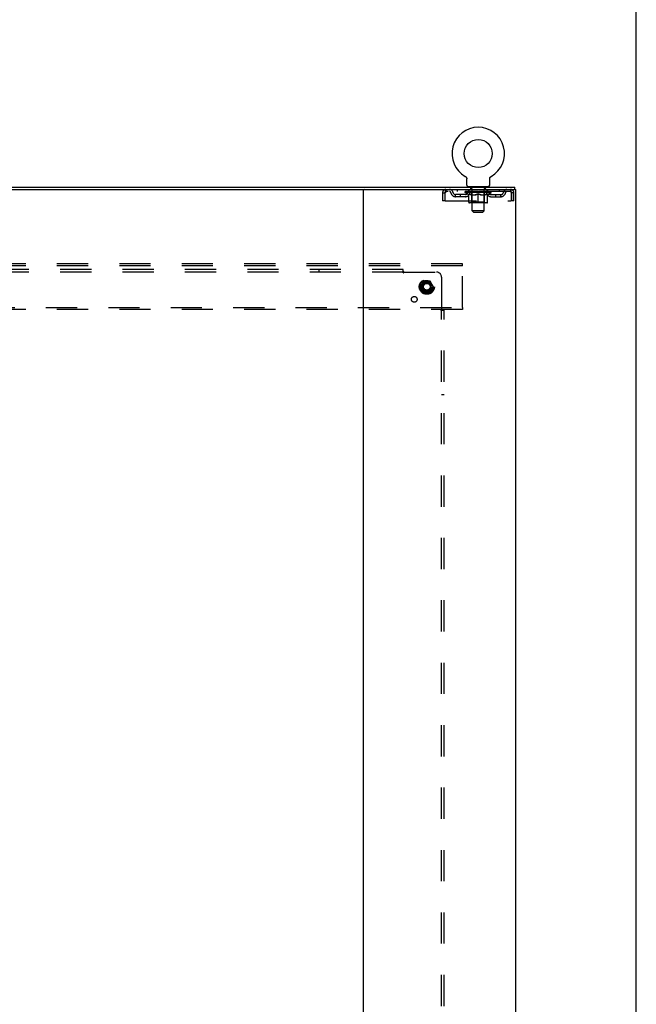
# Model space of a CAD drawing. Header units: inches. Extents: x 0 to 278, y 0 to 180.
# Tile 81 of 81: x 248 to 278, y 95 to 143. Entities that reach past the tile are written whole.
import ezdxf

# ---------------------------------------------------------------- set-up
doc = ezdxf.new("R2010")
doc.units = ezdxf.units.IN
doc.header["$LTSCALE"] = 15.310625
doc.header["$MEASUREMENT"] = 0
doc.linetypes.add('DOT', pattern=[0.2, 0.1, -0.1])
doc.linetypes.add('HIDDEN', pattern=[0.2, 0.1, -0.1])
doc.layers.get('0').update_dxf_attribs({"linetype": 'CONTINUOUS'})
doc.layers.add('DEFAULT_2', color=8, linetype='HIDDEN')
doc.layers.add('SUBPANEL', color=7, linetype='CONTINUOUS')

msp = doc.modelspace()

# ---------------------------------------------------------------- linework, layer by layer
at = {"color": 7, "linetype": 'Continuous'}
for p, q in [((278.375, 0), (278.375, 180.125)), ((269.98, 135.364), (269.98, 135.364)), ((269.98, 135.364), (269.984, 135.361)), ((269.982, 135.362), (269.981, 135.363)), ((269.984, 135.361), (269.988, 135.359)), ((269.988, 135.359), (269.992, 135.356)), ((269.992, 135.356), (269.997, 135.353)), ((269.996, 135.353), (270, 135.349)), ((270, 135.35), (270.004, 135.346)), ((270.004, 135.346), (270.008, 135.343)), ((270.008, 135.343), (270.012, 135.339)), ((270.012, 135.339), (270.015, 135.335)), ((270.015, 135.336), (270.018, 135.332)), ((270.018, 135.332), (270.022, 135.328)), ((270.022, 135.328), (270.025, 135.324)), ((270.025, 135.324), (270.028, 135.319)), ((270.028, 135.32), (270.03, 135.315)), ((270.03, 135.315), (270.033, 135.311)), ((270.033, 135.311), (270.036, 135.306)), ((270.035, 135.307), (270.038, 135.302)), ((270.038, 135.302), (270.04, 135.297)), ((270.04, 135.297), (270.042, 135.293)), ((270.042, 135.293), (270.044, 135.288)), ((270.044, 135.288), (270.045, 135.283)), ((270.045, 135.283), (270.047, 135.278)), ((270.047, 135.278), (270.048, 135.273)), ((270.048, 135.273), (270.049, 135.268)), ((270.049, 135.268), (270.05, 135.263)), ((270.05, 135.263), (270.051, 135.258)), ((270.051, 135.258), (270.052, 135.253)), ((270.052, 135.243), (270.052, 135.239)), ((270.052, 134.925), (270.052, 135.239)), ((271.177, 134.925), (271.177, 135.239)), ((271.178, 135.253), (271.179, 135.258)), ((271.178, 135.248), (271.178, 135.253)), ((271.179, 135.258), (271.18, 135.263)), ((271.18, 135.268), (271.182, 135.273)), ((271.18, 135.263), (271.18, 135.268)), ((271.182, 135.273), (271.183, 135.278)), ((271.183, 135.278), (271.184, 135.283)), ((271.184, 135.283), (271.186, 135.288)), ((271.186, 135.288), (271.188, 135.293)), ((271.19, 135.297), (271.192, 135.302)), ((271.192, 135.302), (271.194, 135.307)), ((271.194, 135.306), (271.197, 135.311)), ((271.197, 135.311), (271.199, 135.315)), ((271.199, 135.315), (271.202, 135.32)), ((271.202, 135.319), (271.205, 135.324)), ((271.205, 135.324), (271.208, 135.328)), ((271.208, 135.328), (271.211, 135.332)), ((271.211, 135.332), (271.215, 135.336)), ((271.218, 135.339), (271.222, 135.343)), ((271.225, 135.346), (271.229, 135.349)), ((271.233, 135.353), (271.237, 135.356)), ((271.237, 135.356), (271.242, 135.359)), ((271.242, 135.359), (271.246, 135.361)), ((271.242, 135.359), (271.243, 135.359)), ((271.246, 135.361), (271.25, 135.364)), ((271.249, 135.363), (271.247, 135.362)), ((270.115, 134.856), (270.115, 134.826)), ((271.115, 134.856), (270.115, 134.856)), ((271.115, 134.856), (271.115, 134.826)), ((272.417, 134.722), (272.417, 134.826)), ((202.179, 134.722), (265.009, 134.722)), ((272.408, 134.722), (272.379, 134.722))]:
    msp.add_line(p, q, dxfattribs=at)
at = {"color": 3, "linetype": 'Continuous'}
for p, q in [((194.771, 134.826), (272.417, 134.826)), ((264.969, 134.682), (264.969, 48.97)), ((265.009, 134.722), (272.379, 134.722)), ((272.408, 134.722), (272.469, 134.722)), ((272.469, 48.93), (272.469, 134.722))]:
    msp.add_line(p, q, dxfattribs=at)
at = {"color": 7, "linetype": 'Continuous'}
for points in [[(270.052, 135.253), (270.052, 135.248), (270.052, 135.243)], [(271.177, 135.239), (271.177, 135.243), (271.178, 135.248)], [(271.177, 135.239), (271.177, 135.243), (271.178, 135.248)], [(271.188, 135.293), (271.19, 135.297), (271.192, 135.302)], [(271.215, 135.335), (271.218, 135.339), (271.222, 135.343)], [(271.222, 135.343), (271.226, 135.346), (271.229, 135.35)], [(271.229, 135.349), (271.233, 135.353), (271.237, 135.356)]]:
    msp.add_lwpolyline(points, dxfattribs=at)
msp.add_circle((270.615, 136.484), 0.688, dxfattribs=at)
for centre, radius, start, end in [((270.615, 136.484), 1.288, 299.5053, 240.4947), ((270.121, 134.925), 0.069, 180, 265), ((271.108, 134.925), 0.069, 275, 360), ((264.929, 134.682), 0.04, 0, 90)]:
    msp.add_arc(centre, radius, start, end, dxfattribs=at)
at = {"color": 3, "linetype": 'Continuous'}
msp.add_arc((265.009, 134.682), 0.04, 90, 180, dxfattribs=at)
at = {"layer": 'DEFAULT_2', "color": 8, "linetype": 'HIDDEN'}
for p, q in [((269.98, 135.364), (269.98, 135.364)), ((269.987, 135.359), (269.988, 135.359)), ((271.25, 135.364), (271.25, 135.364)), ((270.212, 134.856), (270.212, 134.826)), ((270.25, 134.766), (270.25, 134.846)), ((270.32, 134.756), (270.26, 134.756)), ((270.97, 134.756), (270.91, 134.756)), ((270.98, 134.766), (270.98, 134.846)), ((271.018, 134.856), (271.018, 134.826)), ((268.865, 134.555), (268.865, 134.159)), ((268.865, 134.555), (268.969, 134.555)), ((268.969, 134.555), (268.969, 134.159)), ((268.999, 134.159), (268.999, 134.555)), ((269.032, 134.722), (269.032, 134.618)), ((272.198, 134.618), (269.032, 134.618)), ((269.5, 134.367), (269.5, 134.471)), ((269.983, 134.471), (269.5, 134.471)), ((269.983, 134.367), (269.5, 134.367)), ((269.584, 134.722), (269.584, 134.618)), ((269.75, 134.367), (269.75, 134.471)), ((269.982, 134.571), (269.982, 134.618)), ((271.248, 134.571), (269.982, 134.571)), ((270.141, 134.459), (269.982, 134.571)), ((269.991, 134.611), (269.991, 134.618)), ((270, 134.608), (270, 134.611)), ((270, 134.608), (271.23, 134.608)), ((270.009, 134.608), (270.009, 134.611)), ((270.01, 134.608), (270.01, 134.611)), ((270.02, 134.611), (270.02, 134.618)), ((270.036, 134.608), (270.036, 134.611)), ((270.038, 134.608), (270.038, 134.611)), ((270.066, 134.611), (270.066, 134.618)), ((270.081, 134.608), (270.081, 134.611)), ((270.084, 134.608), (270.084, 134.611)), ((270.288, 134.611), (270.087, 134.611)), ((270.13, 134.611), (270.13, 134.618)), ((270.131, 134.608), (270.131, 134.611)), ((270.132, 134.608), (270.132, 134.611)), ((270.135, 134.608), (270.135, 134.611)), ((270.141, 134.459), (270.151, 134.459)), ((270.142, 134.608), (270.142, 134.611)), ((270.142, 134.608), (270.142, 134.611)), ((270.146, 134.608), (270.146, 134.611)), ((270.149, 134.608), (270.149, 134.612)), ((270.151, 134.096), (270.151, 134.503)), ((270.153, 134.608), (270.153, 134.611)), ((270.167, 134.608), (270.167, 134.611)), ((270.177, 134.618), (270.177, 134.722)), ((270.186, 134.608), (270.186, 134.613)), ((270.186, 134.608), (270.186, 134.611)), ((270.206, 134.608), (270.206, 134.611)), ((270.208, 134.611), (270.208, 134.618)), ((270.218, 134.608), (270.218, 134.611)), ((270.222, 134.608), (270.222, 134.611)), ((270.231, 134.608), (270.231, 134.611)), ((270.242, 134.608), (270.242, 134.615)), ((270.258, 134.608), (270.258, 134.611)), ((270.261, 134.608), (270.261, 134.611)), ((270.288, 134.608), (270.288, 134.611)), ((270.355, 134.611), (270.293, 134.611)), ((270.294, 134.459), (270.474, 134.459)), ((270.298, 134.611), (270.298, 134.618)), ((270.302, 134.099), (270.302, 134.568)), ((270.305, 134.608), (270.305, 134.611)), ((270.31, 134.608), (270.31, 134.611)), ((270.315, 133.675), (270.315, 134.746)), ((270.316, 134.608), (270.316, 134.616)), ((270.32, 134.608), (270.32, 134.611)), ((270.331, 134.608), (270.331, 134.611)), ((270.355, 134.608), (270.355, 134.611)), ((270.43, 134.611), (270.371, 134.611)), ((270.391, 134.608), (270.391, 134.611)), ((270.398, 134.611), (270.398, 134.618)), ((270.402, 134.608), (270.402, 134.611)), ((270.404, 134.608), (270.404, 134.617)), ((270.407, 134.608), (270.407, 134.611)), ((270.415, 134.608), (270.415, 134.611)), ((270.43, 134.608), (270.43, 134.611)), ((270.51, 134.611), (270.456, 134.611)), ((270.469, 134.608), (270.469, 134.611)), ((270.5, 134.611), (270.578, 134.615)), ((270.505, 134.611), (270.505, 134.618)), ((270.505, 134.611), (270.505, 134.618)), ((270.505, 134.618), (270.505, 134.618)), ((270.505, 134.608), (270.505, 134.611)), ((270.509, 134.608), (270.509, 134.611)), ((270.51, 134.608), (270.51, 134.611)), ((270.511, 134.608), (270.511, 134.611)), ((270.546, 134.611), (270.61, 134.611)), ((270.551, 134.608), (270.551, 134.611)), ((270.557, 134.611), (270.557, 134.614)), ((270.578, 134.611), (270.578, 134.615)), ((270.594, 134.608), (270.594, 134.611)), ((270.612, 134.611), (270.612, 134.611)), ((270.612, 134.608), (270.612, 134.611)), ((270.612, 134.608), (270.612, 134.611)), ((270.615, 134.611), (270.615, 134.618)), ((270.615, 134.618), (270.729, 134.611)), ((270.615, 134.059), (270.615, 134.503)), ((270.617, 134.608), (270.617, 134.611)), ((270.617, 134.611), (270.618, 134.611)), ((270.618, 134.608), (270.618, 134.611)), ((270.636, 134.608), (270.636, 134.611)), ((270.636, 134.611), (270.684, 134.611)), ((270.678, 134.608), (270.678, 134.611)), ((270.719, 134.608), (270.719, 134.611)), ((270.719, 134.608), (270.719, 134.611)), ((270.719, 134.611), (270.774, 134.611)), ((270.72, 134.608), (270.72, 134.611)), ((270.724, 134.618), (270.725, 134.618)), ((270.724, 134.611), (270.724, 134.618)), ((270.724, 134.608), (270.724, 134.611)), ((270.725, 134.611), (270.725, 134.618)), ((270.756, 134.459), (270.936, 134.459)), ((270.761, 134.608), (270.761, 134.611)), ((270.8, 134.608), (270.8, 134.611)), ((270.8, 134.611), (270.859, 134.611)), ((270.815, 134.608), (270.815, 134.611)), ((270.823, 134.608), (270.823, 134.611)), ((270.825, 134.608), (270.825, 134.617)), ((270.828, 134.608), (270.828, 134.611)), ((270.831, 134.611), (270.831, 134.618)), ((270.839, 134.608), (270.839, 134.611)), ((270.875, 134.608), (270.875, 134.611)), ((270.875, 134.611), (270.937, 134.611)), ((270.899, 134.608), (270.899, 134.611)), ((270.91, 134.608), (270.91, 134.611)), ((270.914, 134.608), (270.914, 134.616)), ((270.915, 133.675), (270.915, 134.746)), ((270.92, 134.608), (270.92, 134.611)), ((270.925, 134.608), (270.925, 134.611)), ((270.928, 134.099), (270.928, 134.568)), ((270.932, 134.611), (270.932, 134.618)), ((270.942, 134.608), (270.942, 134.611)), ((270.942, 134.611), (271.143, 134.611)), ((270.969, 134.608), (270.969, 134.611)), ((270.972, 134.608), (270.972, 134.611)), ((270.988, 134.608), (270.988, 134.615)), ((270.999, 134.608), (270.999, 134.611)), ((271.008, 134.608), (271.008, 134.611)), ((271.012, 134.608), (271.012, 134.611)), ((271.022, 134.611), (271.022, 134.618)), ((271.023, 134.608), (271.023, 134.611)), ((271.044, 134.608), (271.044, 134.613)), ((271.044, 134.608), (271.044, 134.611)), ((271.052, 134.618), (271.052, 134.722)), ((271.062, 134.608), (271.062, 134.611)), ((271.077, 134.608), (271.077, 134.611)), ((271.078, 134.096), (271.078, 134.503)), ((271.078, 134.459), (271.089, 134.459)), ((271.081, 134.608), (271.081, 134.612)), ((271.084, 134.608), (271.084, 134.611)), ((271.088, 134.608), (271.088, 134.611)), ((271.088, 134.608), (271.088, 134.611)), ((271.089, 134.459), (271.248, 134.571)), ((271.095, 134.608), (271.095, 134.611)), ((271.098, 134.608), (271.098, 134.611)), ((271.099, 134.608), (271.099, 134.611)), ((271.1, 134.611), (271.1, 134.618)), ((271.146, 134.608), (271.146, 134.611)), ((271.149, 134.608), (271.149, 134.611)), ((271.163, 134.611), (271.163, 134.618)), ((271.192, 134.608), (271.192, 134.611)), ((271.194, 134.608), (271.194, 134.611)), ((271.21, 134.611), (271.21, 134.618)), ((271.22, 134.608), (271.22, 134.611)), ((271.221, 134.608), (271.221, 134.611)), ((271.23, 134.608), (271.23, 134.611)), ((271.239, 134.611), (271.239, 134.618)), ((271.247, 134.471), (271.729, 134.471)), ((271.247, 134.367), (271.729, 134.367)), ((271.248, 134.571), (271.248, 134.618)), ((271.479, 134.367), (271.479, 134.471)), ((271.646, 134.722), (271.646, 134.618)), ((271.729, 134.367), (271.729, 134.471)), ((272.198, 134.722), (272.198, 134.618)), ((272.231, 134.555), (272.231, 134.159)), ((272.261, 134.159), (272.261, 134.555)), ((272.365, 134.555), (272.261, 134.555)), ((272.365, 134.159), (272.365, 134.555)), ((268.969, 134.159), (268.865, 134.159)), ((268.999, 134.159), (272.231, 134.159)), ((271.041, 134.059), (270.188, 134.059)), ((270.302, 134.099), (270.262, 134.059)), ((270.928, 134.099), (270.302, 134.099)), ((270.928, 134.099), (270.967, 134.059)), ((272.365, 134.159), (272.261, 134.159)), ((270.915, 133.675), (270.315, 133.675)), ((270.384, 133.606), (270.315, 133.675)), ((270.384, 133.606), (270.846, 133.606)), ((270.846, 133.606), (270.915, 133.675)), ((269.844, 131.076), (197.344, 131.076)), ((269.844, 130.972), (197.344, 130.972)), ((269.844, 130.972), (269.844, 131.076)), ((269.844, 128.93), (269.844, 130.972)), ((267.931, 130.223), (267.776, 129.956)), ((267.776, 129.946), (267.931, 129.678)), ((268.248, 130.228), (267.939, 130.228)), ((268.411, 129.956), (268.257, 130.223)), ((268.257, 129.678), (268.411, 129.946)), ((268.248, 129.673), (267.939, 129.673)), ((197.344, 128.93), (269.844, 128.93)), ((269.844, 128.826), (197.344, 128.826)), ((269.844, 128.93), (269.844, 128.826))]:
    msp.add_line(p, q, dxfattribs=at)
for points in [[(269.032, 134.722), (269.03, 134.721), (269.027, 134.718), (269.025, 134.712), (269.022, 134.705), (269.02, 134.696), (269.018, 134.685), (269.015, 134.673), (269.013, 134.659), (269.011, 134.644), (269.008, 134.627), (269.006, 134.61), (269.004, 134.592), (269.001, 134.573), (268.999, 134.555)], [(269.032, 134.618), (269.03, 134.617), (269.027, 134.616), (269.025, 134.614), (269.022, 134.611), (269.02, 134.608), (269.018, 134.604), (269.015, 134.599), (269.013, 134.594), (269.011, 134.588), (269.008, 134.582), (269.006, 134.576), (269.004, 134.569), (269.001, 134.562), (268.999, 134.555)], [(270.301, 134.459), (270.277, 134.464), (270.252, 134.47), (270.227, 134.476), (270.202, 134.484), (270.177, 134.493), (270.151, 134.503)], [(270.151, 134.502), (270.176, 134.492), (270.2, 134.484), (270.224, 134.476), (270.247, 134.47), (270.271, 134.464), (270.294, 134.459)], [(270.615, 134.503), (270.589, 134.493), (270.563, 134.484), (270.538, 134.476), (270.513, 134.47), (270.489, 134.464), (270.464, 134.459)], [(270.474, 134.459), (270.497, 134.464), (270.52, 134.47), (270.544, 134.476), (270.567, 134.484), (270.591, 134.492), (270.615, 134.501)], [(270.766, 134.459), (270.741, 134.464), (270.716, 134.47), (270.691, 134.476), (270.666, 134.484), (270.641, 134.493), (270.615, 134.503)], [(270.615, 134.501), (270.639, 134.492), (270.663, 134.484), (270.687, 134.476), (270.71, 134.47), (270.733, 134.464), (270.756, 134.459)], [(271.078, 134.503), (271.053, 134.493), (271.027, 134.484), (271.002, 134.476), (270.978, 134.47), (270.953, 134.464), (270.928, 134.459)], [(270.936, 134.459), (270.959, 134.464), (270.983, 134.47), (271.006, 134.476), (271.03, 134.484), (271.054, 134.492), (271.078, 134.502)], [(272.203, 134.718), (272.2, 134.721), (272.198, 134.722)], [(272.21, 134.608), (272.207, 134.611), (272.205, 134.614), (272.203, 134.616), (272.2, 134.617), (272.198, 134.618)], [(272.203, 134.718), (272.205, 134.712), (272.207, 134.705), (272.21, 134.696), (272.212, 134.685), (272.214, 134.673), (272.217, 134.659), (272.219, 134.644), (272.221, 134.627), (272.224, 134.61), (272.226, 134.592), (272.229, 134.573), (272.231, 134.555)], [(272.21, 134.608), (272.212, 134.604), (272.214, 134.599), (272.217, 134.594), (272.219, 134.588), (272.221, 134.582), (272.224, 134.576), (272.226, 134.569), (272.229, 134.562), (272.231, 134.555)]]:
    msp.add_lwpolyline(points, dxfattribs=at)
for radius in [0.372, 0.356, 0.312, 0.204, 0.188, 0.183, 0.165]:
    msp.add_circle((268.094, 129.951), radius, dxfattribs=at)
at = {"layer": 'DEFAULT_2', "color": 8, "linetype": 'DOT'}
msp.add_circle((268.094, 129.951), 0.17, dxfattribs=at)
at = {"layer": 'DEFAULT_2', "color": 8, "linetype": 'HIDDEN'}
for centre, radius, start, end in [((270.121, 134.925), 0.069, 265, 270), ((270.24, 134.846), 0.01, 0, 90), ((270.26, 134.766), 0.01, 180, 270), ((270.305, 134.746), 0.01, 0, 90), ((270.925, 134.746), 0.01, 90, 180), ((270.97, 134.766), 0.01, 270, 360), ((270.99, 134.846), 0.01, 90, 180), ((271.108, 134.925), 0.069, 270, 275), ((269.032, 134.555), 0.167, 90, 180), ((269.032, 134.555), 0.063, 90, 180), ((269.211, 134.555), 0.167, 8.0716, 90), ((269.212, 134.555), 0.0625, 7.9863, 90), ((269.5, 134.596), 0.229, 187.9863, 270), ((269.5, 134.596), 0.125, 188.0716, 270), ((269.983, 134.596), 0.125, 270, 351.9284), ((269.983, 134.596), 0.229, 270, 352.0137), ((270.272, 134.555), 0.167, 90, 171.9284), ((270.272, 134.555), 0.0625, 90, 172.0137), ((270.262, 134.568), 0.0398, 0, 90), ((270.967, 134.568), 0.0398, 90, 180), ((270.957, 134.555), 0.167, 8.0716, 90), ((270.958, 134.555), 0.0625, 7.9863, 90), ((271.247, 134.596), 0.229, 187.9863, 270), ((271.247, 134.596), 0.125, 188.0716, 270), ((271.729, 134.596), 0.125, 270, 351.9284), ((271.729, 134.596), 0.229, 270, 352.0137), ((272.019, 134.555), 0.167, 90, 171.9284), ((272.018, 134.555), 0.0625, 90, 172.0137), ((272.198, 134.555), 0.167, 0, 90), ((272.198, 134.555), 0.063, 0, 90), ((270.188, 134.096), 0.0371, 180, 270), ((271.041, 134.096), 0.0371, 270, 360), ((267.785, 129.951), 0.01, 150.0127, 209.9883), ((267.939, 130.218), 0.01, 90.0124, 149.9892), ((268.248, 130.218), 0.01, 30.012, 89.9887), ((268.403, 129.951), 0.01, 330.0127, 29.9883), ((267.939, 129.683), 0.01, 210.012, 269.9887), ((268.248, 129.683), 0.01, 270.0124, 329.9892)]:
    msp.add_arc(centre, radius, start, end, dxfattribs=at)
for centre, major_axis, ratio, start_param, end_param in [((270.615, 134.618), (0.633, 0.007), 0.05963, 2.96643, 3.140963), ((269.962, 134.606), (0.198, 0), 0.060556, 0.430652, 1.470503), ((270.615, 134.618), (0.633, 0), 0.060556, -3.141593, -2.96706), ((269.962, 134.599), (0.198, 0.002), 0.05963, 1.376596, 1.469874), ((270.615, 134.618), (0.633, 0.013), 0.05688, 2.791345, 2.965878), ((269.937, 134.606), (0.198, 0.002), 0.05963, 0.25549, 1.295341), ((270.006, 134.606), (0.198, -0.002), 0.05963, 0.605815, 1.645666), ((270.615, 134.618), (0.633, -0.007), 0.05963, -2.96643, -2.791898), ((270.006, 134.599), (0.198, 0), 0.060556, 1.551758, 1.645036), ((269.937, 134.599), (0.198, 0.004), 0.05688, 1.20151, 1.294789), ((270.007, 134.601), (0.164, 0.002), 0.05963, 1.065228, 1.614276), ((269.987, 134.601), (0.164, 0.003), 0.05688, 0.890143, 1.43919), ((270.045, 134.601), (0.164, 0), 0.060556, 1.240391, 1.789438), ((270.615, 134.618), (0.633, 0.019), 0.052395, 2.616403, 2.790936), ((269.934, 134.606), (0.198, 0.004), 0.05688, 0.080405, 1.120256), ((270.069, 134.606), (0.198, -0.004), 0.05688, 0.7809, 1.820751), ((270.615, 134.618), (0.633, -0.013), 0.05688, -2.791345, -2.616812), ((270.069, 134.599), (0.198, -0.002), 0.05963, 1.72692, 1.820198), ((269.934, 134.599), (0.198, 0.006), 0.052395, 1.026568, 1.119847), ((269.987, 134.601), (0.164, 0.005), 0.052395, 0.715201, 1.264248), ((270.101, 134.601), (0.164, -0.002), 0.05963, 1.415553, 1.9646), ((270.615, 134.618), (0.633, 0.025), 0.046319, 2.441654, 2.616187), ((270.148, 134.606), (0.198, -0.006), 0.052395, 0.955842, 1.995693), ((270.615, 134.618), (0.633, -0.019), 0.052395, -2.616403, -2.44187), ((269.951, 134.606), (0.198, 0.006), 0.052395, -0.094537, 0.945314), ((270.148, 134.599), (0.198, -0.004), 0.05688, 1.902006, 1.995284), ((269.951, 134.599), (0.198, 0.008), 0.046319, 0.851819, 0.945098), ((270.005, 134.601), (0.164, 0.006), 0.046319, 0.540452, 1.089499), ((270.172, 134.601), (0.164, -0.003), 0.05688, 1.590638, 2.139686), ((270.615, 134.618), (0.633, 0.029), 0.038841, 2.267123, 2.441656), ((270.241, 134.606), (0.198, -0.008), 0.046319, 1.130591, 2.170442), ((269.988, 134.606), (0.198, 0.008), 0.046319, -0.269286, 0.770565), ((270.615, 134.618), (0.633, -0.025), 0.046319, -2.441654, -2.267121), ((270.241, 134.599), (0.198, -0.006), 0.052395, 2.076947, 2.170226), ((269.988, 134.599), (0.198, 0.009), 0.038841, 0.677289, 0.770567), ((270.042, 134.601), (0.164, 0.008), 0.038841, 0.365921, 0.914969), ((270.257, 134.601), (0.164, -0.005), 0.052395, 1.76558, 2.314627), ((270.615, 134.618), (0.633, 0.033), 0.030195, 2.09281, 2.267343), ((270.346, 134.606), (0.198, -0.009), 0.038841, 1.305122, 2.344973), ((270.044, 134.606), (0.198, 0.009), 0.038841, -0.443817, 0.596034), ((270.615, 134.618), (0.633, -0.029), 0.038841, -2.267123, -2.092591), ((270.346, 134.599), (0.198, -0.008), 0.046319, 2.251696, 2.344975), ((270.044, 134.599), (0.198, 0.01), 0.030195, 0.502975, 0.596254), ((270.096, 134.601), (0.164, 0.009), 0.030195, 0.191608, 0.740655), ((270.352, 134.601), (0.164, -0.006), 0.046319, 1.940329, 2.489376), ((270.118, 134.606), (0.198, 0.01), 0.030195, -0.61813, 0.421721), ((270.615, 134.618), (0.633, 0.036), 0.020645, 1.918687, 2.09322), ((270.459, 134.606), (0.198, -0.01), 0.030195, 1.479435, 2.519286), ((270.615, 134.618), (0.633, -0.033), 0.030195, -2.09281, -1.918277), ((270.459, 134.599), (0.198, -0.009), 0.038841, 2.426227, 2.519505), ((270.118, 134.599), (0.198, 0.011), 0.020645, 0.328852, 0.422131), ((270.167, 134.601), (0.164, 0.009), 0.020645, 0.017485, 0.566532), ((270.456, 134.601), (0.164, -0.008), 0.038841, 2.11486, 2.663907), ((270.206, 134.606), (0.198, 0.011), 0.020645, -0.792253, 0.247598), ((270.615, 134.618), (0.633, 0.038), 0.010478, 1.744704, 1.919237), ((270.577, 134.606), (0.198, -0.011), 0.020645, 1.653558, 2.693409), ((270.615, 134.618), (0.633, -0.036), 0.020645, -1.918687, -1.744154), ((270.577, 134.599), (0.198, -0.01), 0.030195, 2.60054, 2.693819), ((270.206, 134.599), (0.198, 0.012), 0.010478, 0.154869, 0.248148), ((270.25, 134.601), (0.164, 0.01), 0.010478, 6.126688, 6.675735), ((270.564, 134.601), (0.164, -0.009), 0.030195, 2.289173, 2.83822), ((270.307, 134.606), (0.198, 0.012), 0.010478, -0.966236, -0.000846), ((270.696, 134.606), (0.198, -0.012), 0.010478, 1.827541, 2.867392), ((270.615, 134.618), (0.633, -0.038), 0.010478, -1.744704, -1.570171), ((270.696, 134.599), (0.198, -0.011), 0.020645, 2.774664, 2.867942), ((270.674, 134.601), (0.164, -0.009), 0.020645, 2.463296, 3.012344), ((270.534, 134.606), (0.198, 0.012), 0.010478, 0.274201, 1.314052), ((270.448, 134.601), (0.164, 0.01), 0.010478, -0.000298, 0.504314), ((270.418, 134.599), (0.198, 0.012), 0.010478, 0.192946, 0.399283), ((270.615, 134.618), (0.633, 0.038), 0.010478, -1.578586, -1.396888), ((270.812, 134.599), (0.198, -0.012), 0.010478, 2.948646, 3.041925), ((270.782, 134.601), (0.164, -0.01), 0.010478, 2.637279, 3.142076), ((270.653, 134.606), (0.198, 0.011), 0.020645, 0.448184, 1.488034), ((270.556, 134.601), (0.164, 0.009), 0.020645, 0.129249, 0.678296), ((270.534, 134.599), (0.198, 0.011), 0.020645, 0.273651, 0.366929), ((270.922, 134.606), (0.198, -0.012), 0.010478, -3.140747, -2.175357), ((270.615, 134.618), (0.633, 0.036), 0.020645, -1.397439, -1.222906), ((270.615, 134.618), (0.633, -0.038), 0.010478, 1.222355, 1.396888), ((270.771, 134.606), (0.198, 0.01), 0.030195, 0.622307, 1.662158), ((270.666, 134.601), (0.164, 0.009), 0.030195, 0.303372, 0.852419), ((270.98, 134.601), (0.164, -0.01), 0.010478, 2.749043, 3.29809), ((271.024, 134.606), (0.198, -0.011), 0.020645, 2.893995, 3.933846), ((270.653, 134.599), (0.198, 0.01), 0.030195, 0.447774, 0.541052), ((271.024, 134.599), (0.198, -0.012), 0.010478, 2.893445, 2.986723), ((270.615, 134.618), (0.633, 0.033), 0.030195, -1.223315, -1.048783), ((270.615, 134.618), (0.633, -0.036), 0.020645, 1.048373, 1.222906), ((270.884, 134.606), (0.198, 0.009), 0.038841, 0.79662, 1.836471), ((270.774, 134.601), (0.164, 0.008), 0.038841, 0.477686, 1.026733), ((271.063, 134.601), (0.164, -0.009), 0.020645, 2.57506, 3.124108), ((271.112, 134.606), (0.198, -0.01), 0.030195, 2.719872, 3.759723), ((270.988, 134.606), (0.198, 0.008), 0.046319, 0.971151, 2.011002), ((270.771, 134.599), (0.198, 0.009), 0.038841, 0.622087, 0.715366), ((271.112, 134.599), (0.198, -0.011), 0.020645, 2.719462, 2.812741), ((270.615, 134.618), (0.633, 0.029), 0.038841, -1.049002, -0.874469), ((270.615, 134.618), (0.633, -0.033), 0.030195, 0.87425, 1.048783), ((270.878, 134.601), (0.164, 0.006), 0.046319, 0.652216, 1.201263), ((271.082, 134.606), (0.198, 0.006), 0.052395, 1.1459, 2.185751), ((271.133, 134.601), (0.164, -0.009), 0.030195, 2.400937, 2.949985), ((271.186, 134.606), (0.198, -0.009), 0.038841, 2.545558, 3.585409), ((270.973, 134.601), (0.164, 0.005), 0.052395, 0.826965, 1.376012), ((270.884, 134.599), (0.198, 0.008), 0.046319, 0.796618, 0.889896), ((271.186, 134.599), (0.198, -0.01), 0.030195, 2.545339, 2.638617), ((271.161, 134.606), (0.198, 0.004), 0.05688, 1.320842, 2.360692), ((270.615, 134.618), (0.633, 0.025), 0.046319, -0.874471, -0.699939), ((270.615, 134.618), (0.633, -0.029), 0.038841, 0.699936, 0.874469), ((271.242, 134.606), (0.198, -0.008), 0.046319, 2.371028, 3.410879), ((271.188, 134.601), (0.164, -0.008), 0.038841, 2.226624, 2.775671), ((271.224, 134.606), (0.198, 0.002), 0.05963, 1.495927, 2.535778), ((271.058, 134.601), (0.164, 0.003), 0.05688, 1.001907, 1.550954), ((271.279, 134.606), (0.198, -0.006), 0.052395, 2.196279, 3.23613), ((271.225, 134.601), (0.164, -0.006), 0.046319, 2.052093, 2.601141), ((270.988, 134.599), (0.198, 0.006), 0.052395, 0.971367, 1.064645), ((271.268, 134.606), (0.198, 0), 0.060556, 1.671089, 2.71094), ((271.242, 134.599), (0.198, -0.009), 0.038841, 2.371026, 2.464304), ((271.296, 134.606), (0.198, -0.004), 0.05688, 2.021337, 3.061188), ((270.615, 134.618), (0.633, 0.019), 0.052395, -0.699723, -0.52519), ((270.615, 134.618), (0.633, -0.025), 0.046319, 0.525406, 0.699939), ((271.292, 134.606), (0.198, -0.002), 0.05963, 1.846251, 2.886102), ((271.129, 134.601), (0.164, 0.002), 0.05963, 1.176993, 1.72604), ((271.243, 134.601), (0.164, -0.005), 0.052395, 1.877344, 2.426392), ((271.184, 134.601), (0.164, 0), 0.060556, 1.352155, 1.901202), ((271.242, 134.601), (0.164, -0.003), 0.05688, 1.702402, 2.25145), ((271.223, 134.601), (0.164, -0.002), 0.05963, 1.527317, 2.076364), ((271.082, 134.599), (0.198, 0.004), 0.05688, 1.146309, 1.239587), ((271.279, 134.599), (0.198, -0.008), 0.046319, 2.196495, 2.289773), ((270.615, 134.618), (0.633, 0.013), 0.05688, -0.524781, -0.350248), ((270.615, 134.618), (0.633, -0.019), 0.052395, 0.350657, 0.52519), ((271.161, 134.599), (0.198, 0.002), 0.05963, 1.321394, 1.414673), ((271.296, 134.599), (0.198, -0.006), 0.052395, 2.021746, 2.115024), ((270.615, 134.618), (0.633, 0.007), 0.05963, -0.349695, -0.175162), ((270.615, 134.618), (0.633, -0.013), 0.05688, 0.175715, 0.350248), ((271.224, 134.599), (0.198, 0), 0.060556, 1.496556, 1.589835), ((271.292, 134.599), (0.198, -0.004), 0.05688, 1.846804, 1.940083), ((271.268, 134.599), (0.198, -0.002), 0.05963, 1.671719, 1.764997), ((270.615, 134.618), (0.633, 0), 0.060556, -0.174533, 0), ((270.615, 134.618), (0.633, -0.007), 0.05963, 0.000629, 0.175162)]:
    msp.add_ellipse(centre, major_axis=major_axis, ratio=ratio, start_param=start_param, end_param=end_param, dxfattribs=at)
at = {"layer": 'SUBPANEL', "color": 8, "linetype": 'HIDDEN'}
for p, q in [((266.938, 130.794), (200.25, 130.794)), ((266.938, 130.669), (200.25, 130.669)), ((262.813, 130.669), (262.813, 130.794)), ((266.938, 130.629), (266.938, 130.794)), ((266.973, 130.669), (268.563, 130.669)), ((268.813, 130.419), (268.813, 128.83)), ((268.772, 128.794), (268.938, 128.794)), ((268.813, 54.857), (268.813, 128.794)), ((268.831, 128.812), (268.824, 128.819)), ((268.938, 54.857), (268.938, 128.794)), ((268.813, 124.669), (268.938, 124.669))]:
    msp.add_line(p, q, dxfattribs=at)
for points in [[(266.938, 130.708), (266.939, 130.706), (266.941, 130.703), (266.943, 130.701), (266.945, 130.699), (266.946, 130.697), (266.948, 130.695), (266.95, 130.693), (266.951, 130.692), (266.953, 130.69), (266.955, 130.688), (266.96, 130.683)], [(266.938, 130.629), (266.94, 130.629), (266.941, 130.63), (266.943, 130.631), (266.945, 130.632), (266.947, 130.633), (266.948, 130.635), (266.95, 130.636), (266.952, 130.638), (266.953, 130.64), (266.955, 130.642), (266.956, 130.644), (266.958, 130.646), (266.959, 130.648), (266.96, 130.651)], [(266.96, 130.683), (266.962, 130.681), (266.964, 130.679), (266.966, 130.677), (266.968, 130.675), (266.97, 130.673), (266.971, 130.671), (266.973, 130.669)], [(266.96, 130.651), (266.963, 130.656), (266.965, 130.658), (266.967, 130.661), (266.968, 130.663), (266.97, 130.666), (266.971, 130.668), (266.973, 130.669)], [(268.772, 128.794), (268.773, 128.796), (268.773, 128.798), (268.774, 128.8), (268.775, 128.802), (268.777, 128.804), (268.778, 128.805), (268.78, 128.807), (268.781, 128.809), (268.783, 128.81), (268.785, 128.811), (268.787, 128.813), (268.789, 128.814), (268.792, 128.816), (268.794, 128.817), (268.799, 128.82)], [(268.799, 128.82), (268.802, 128.822), (268.804, 128.823), (268.806, 128.825), (268.809, 128.827), (268.811, 128.828), (268.813, 128.83)], [(268.824, 128.819), (268.822, 128.821), (268.82, 128.823), (268.818, 128.825), (268.816, 128.827), (268.814, 128.828), (268.813, 128.83)], [(268.851, 128.794), (268.849, 128.796), (268.846, 128.798), (268.844, 128.8), (268.842, 128.801), (268.84, 128.803), (268.838, 128.805), (268.836, 128.807), (268.835, 128.808), (268.833, 128.81), (268.831, 128.812)]]:
    msp.add_lwpolyline(points, dxfattribs=at)
for centre, radius in [((268.094, 129.951), 0.25), ((267.475, 129.332), 0.141)]:
    msp.add_circle(centre, radius, dxfattribs=at)
msp.add_arc((268.563, 130.419), 0.25, 0, 90, dxfattribs=at)

doc.saveas('drawing.dxf')
